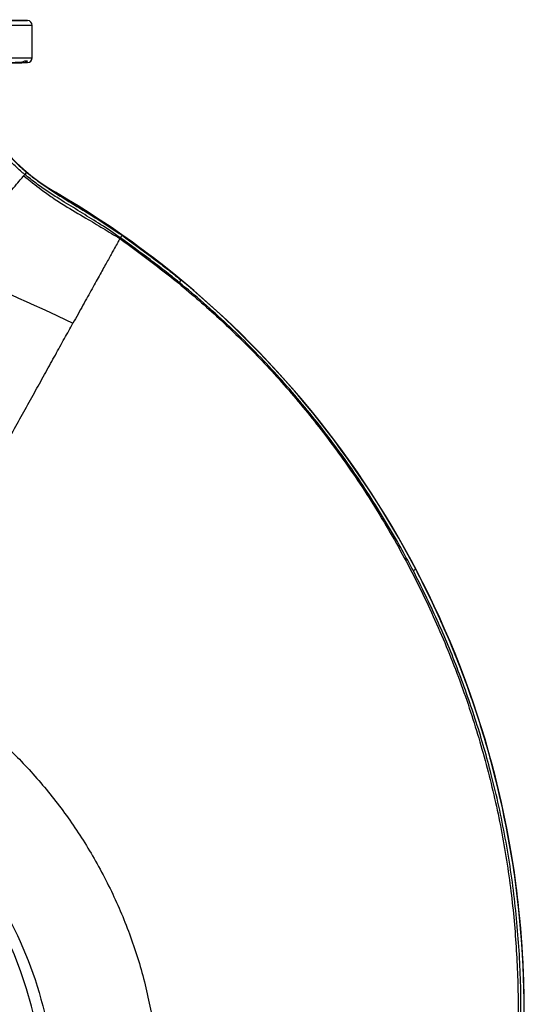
# Model space of a CAD drawing. Header units: millimetres. Extents: x 1000 to 2763, y 673 to 2898.
# Tile 18 of 18: x 2243 to 2763, y 1882 to 2895. Entities that reach past the tile are written whole.
import ezdxf

# ---------------------------------------------------------------- set-up
doc = ezdxf.new("R2010")
doc.units = ezdxf.units.MM

msp = doc.modelspace()

# ---------------------------------------------------------------- linework, layer by layer
at = {"color": 1, "linetype": 'Continuous', "lineweight": 25}
for p, q in [((2256.4, 2888.6), (1443.4, 2888.6)), ((1448.3, 2893.6), (2251.5, 2893.6)), ((1443.4, 2855.4), (2256.4, 2855.4)), ((2251.5, 2850.4), (2248.9, 2850.4))]:
    msp.add_line(p, q, dxfattribs=at)
at = {"color": 7, "linetype": 'Continuous', "lineweight": 25}
for p, q in [((2251.5, 2893.6), (2197.2, 2894.5)), ((2256.4, 2855.4), (2256.4, 2888.6)), ((2188.2, 2849.3), (2251.5, 2850.4)), ((2251.4, 2851.9), (2248.4, 2851.9)), ((2280.2, 2716.8), (2280.3, 2716.9)), ((2346.5, 2669.4), (2347, 2670.2)), ((2749.2, 2036.1), (2749.4, 2036.2))]:
    msp.add_line(p, q, dxfattribs=at)
at = {"color": 7, "linetype": 'Continuous', "lineweight": 25, "flags": 128}
for points in [[(2407.6, 2624.3), (2407.6, 2624.4), (2407.7, 2624.5), (2407.9, 2624.7), (2408.1, 2625), (2408.4, 2625.3), (2408.7, 2625.7), (2409.1, 2626.2), (2409.5, 2626.6)], [(2648.3, 2327.9), (2648.3, 2327.9), (2648.5, 2328), (2648.7, 2328.1), (2649.1, 2328.3), (2649.5, 2328.5), (2649.9, 2328.7), (2650.4, 2329), (2650.9, 2329.2)]]:
    msp.add_lwpolyline(points, dxfattribs=at)
at = {"color": 7, "linetype": 'Continuous', "lineweight": 25}
for centre, radius, start, end in [((2251.4, 2888.6), 5, 0, 89), ((2251.4, 2855.4), 5, 271, 0), ((2386.3, 2898.7), 210.6, 195.3471, 239.7542), ((2386.3, 2898.7), 210.4, 195.3624, 239.7542), ((1791, 1877.8), 971.2, 50.4481, 59.7542), ((1791, 1877.8), 971.4, 9.3836, 59.7542), ((1791, 1877.8), 971.2, 27.7005, 50.4481), ((1791, 1877.8), 971.2, 9.3836, 27.7005), ((1849.9, 1773.5), 419.4, 91, 61), ((1772.9, 1874.8), 989.8, 334.003, 9.3836), ((1772.9, 1874.8), 989.6, 347.9192, 9.3836)]:
    msp.add_arc(centre, radius, start, end, dxfattribs=at)
for points, knots in [([(2187.8, 2849.4), (2187.9, 2849.4), (2188.1, 2849.4), (2188.8, 2849.4), (2189.3, 2849.4), (2190.6, 2849.4), (2191.4, 2849.4), (2193.2, 2849.4), (2194.2, 2849.4), (2196.5, 2849.5), (2197.8, 2849.5), (2200.5, 2849.5), (2202, 2849.6), (2204.3, 2849.6), (2205.1, 2849.6), (2206.7, 2849.6), (2207.5, 2849.6), (2210, 2849.7), (2211.8, 2849.7), (2214.4, 2849.8), (2215.3, 2849.8), (2217.1, 2849.8), (2218, 2849.8), (2220.6, 2849.9), (2222.4, 2849.9), (2225.1, 2850), (2226, 2850), (2227.7, 2850), (2228.6, 2850), (2231.1, 2850.1), (2232.8, 2850.1), (2234.8, 2850.1), (2235.2, 2850.1), (2236, 2850.1), (2236.3, 2850.2), (2237.5, 2850.2), (2238.2, 2850.2), (2240.4, 2850.2), (2241.7, 2850.3), (2243.3, 2850.3), (2243.6, 2850.3), (2244.2, 2850.3), (2244.4, 2850.3), (2245.3, 2850.3), (2245.8, 2850.3), (2247.3, 2850.4), (2248.2, 2850.4), (2248.9, 2850.4)], [0, 0, 0, 0, 0.0625, 0.0625, 0.125, 0.125, 0.1875, 0.1875, 0.25, 0.25, 0.3125, 0.3125, 0.375, 0.375, 0.40625, 0.40625, 0.4375, 0.4375, 0.5, 0.5, 0.53125, 0.53125, 0.5625, 0.5625, 0.625, 0.625, 0.65625, 0.65625, 0.6875, 0.6875, 0.75, 0.75, 0.765625, 0.765625, 0.78125, 0.78125, 0.8125, 0.8125, 0.875, 0.875, 0.890625, 0.890625, 0.90625, 0.90625, 0.9375, 0.9375, 1, 1, 1, 1]), ([(2243.4, 2850.4), (2242.9, 2850.4), (2241.1, 2850.4), (2237.7, 2850.3), (2232.9, 2850.2), (2227.8, 2850.2), (2222.5, 2850.1), (2217.1, 2850), (2211.7, 2849.9), (2206.6, 2849.8), (2201.9, 2849.7), (2197.7, 2849.6), (2194.1, 2849.5), (2191.2, 2849.5), (2189.1, 2849.4), (2188, 2849.4), (2187.9, 2849.4), (2187.9, 2849.4)], [0, 0, 0, 0, 0.029693, 0.099944, 0.170195, 0.240455, 0.310715, 0.380983, 0.451253, 0.521528, 0.591803, 0.662078, 0.732353, 0.802621, 0.872889, 0.943145, 1, 1, 1, 1]), ([(2248.4, 2851.9), (2247.9, 2851.7), (2247.1, 2851.2), (2245.4, 2850.6), (2244.1, 2850.5), (2243.4, 2850.4)], [0, 0, 0, 0, 0.31571, 0.634952, 1, 1, 1, 1]), ([(2248.9, 2850.4), (2249.2, 2850.4), (2249.5, 2850.5), (2250, 2850.6), (2250.3, 2850.7), (2250.9, 2851.1), (2251.2, 2851.5), (2251.4, 2851.9)], [0, 0, 0, 0, 0.25, 0.25, 0.5, 0.5, 1, 1, 1, 1]), ([(2248.7, 2735.2), (2247.1, 2736.5), (2242.6, 2740.4), (2235.3, 2747.3), (2226.5, 2756.6), (2217.7, 2767.2), (2209.1, 2778.9), (2201.3, 2791.3), (2194.4, 2804.1), (2188.5, 2817), (2183.7, 2830), (2181.2, 2838.6), (2180, 2843)], [0, 0, 0, 0, 0.04624, 0.138894, 0.231549, 0.34338, 0.455602, 0.567944, 0.680141, 0.79195, 0.895976, 1, 1, 1, 1]), ([(2182.9, 2843.7), (2184.3, 2838.7), (2187.2, 2828.5), (2193.2, 2813.7), (2200.2, 2799.2), (2208.4, 2785.3), (2217.5, 2772.3), (2227.5, 2759.9), (2238.5, 2748.2), (2246.5, 2741.1), (2250.6, 2737.5)], [0, 0, 0, 0, 0.12368, 0.247367, 0.374188, 0.501014, 0.62435, 0.747686, 0.87384, 1, 1, 1, 1]), ([(2247.6, 2734), (2247.7, 2734.1), (2247.7, 2734.1), (2247.8, 2734.2), (2247.9, 2734.3), (2248.1, 2734.5), (2248.2, 2734.7), (2248.4, 2734.9), (2248.6, 2735.1), (2248.7, 2735.2)], [0, 0, 0, 0, 0.0625, 0.0625, 0.125, 0.25, 0.5, 0.5, 1, 1, 1, 1]), ([(2250.6, 2737.5), (2250.3, 2737.2), (2250.1, 2736.9), (2249.6, 2736.4), (2249.4, 2736.1), (2249.1, 2735.7), (2248.9, 2735.5), (2248.7, 2735.3), (2248.7, 2735.2), (2248.7, 2735.2)], [0, 0, 0, 0, 0.25, 0.25, 0.5, 0.5, 0.75, 0.75, 1, 1, 1, 1]), ([(2347, 2670.2), (2347, 2670.2), (2345.2, 2671.1), (2337.3, 2677.4), (2322.5, 2686.3), (2303.4, 2698.5), (2286.6, 2708.5), (2272.2, 2717.7), (2260.1, 2726), (2252.6, 2732.3), (2248.7, 2735.2), (2248.7, 2735.2)], [0, 0, 0, 0, 0.000001, 0.050879, 0.254404, 0.440637, 0.626879, 0.751255, 0.875678, 0.999999, 1, 1, 1, 1]), ([(2250.6, 2737.5), (2254.4, 2734.5), (2262.1, 2728.4), (2274.2, 2720.1), (2286.6, 2712.1), (2303.3, 2701.9), (2324.2, 2689), (2340.5, 2678.1), (2348.7, 2672.7)], [0, 0, 0, 0, 0.124711, 0.249555, 0.374539, 0.499444, 0.749729, 1, 1, 1, 1]), ([(2174.5, 2647.2), (2175.7, 2648.7), (2177, 2650.1), (2178.8, 2652.3), (2179.4, 2653.1), (2180.6, 2654.5), (2181.3, 2655.2), (2184.3, 2658.8), (2186.7, 2661.7), (2193.7, 2670), (2198.2, 2675.3), (2206.7, 2685.4), (2210.7, 2690.2), (2218.2, 2699.1), (2221.7, 2703.2), (2228, 2710.7), (2230.9, 2714.2), (2236, 2720.2), (2238.3, 2722.9), (2242.1, 2727.5), (2243.7, 2729.4), (2245.7, 2731.6), (2246.2, 2732.3), (2246.7, 2732.9), (2246.8, 2733), (2246.9, 2733.1), (2247, 2733.2), (2247.1, 2733.4), (2247.2, 2733.5), (2247.4, 2733.7), (2247.5, 2733.8), (2247.5, 2733.9), (2247.6, 2733.9), (2247.6, 2733.9), (2247.6, 2734), (2247.6, 2734), (2247.6, 2734)], [0, 0, 0, 0, 0.03125, 0.03125, 0.046875, 0.046875, 0.0625, 0.0625, 0.125, 0.125, 0.25, 0.25, 0.375, 0.375, 0.5, 0.5, 0.625, 0.625, 0.75, 0.75, 0.875, 0.875, 0.9375, 0.9375, 0.945313, 0.945313, 0.953125, 0.953125, 0.96875, 0.96875, 0.984375, 0.984375, 0.988281, 0.988281, 0.992188, 1, 1, 1, 1]), ([(2247.6, 2734), (2253.6, 2729.2), (2261.3, 2722.9), (2271.2, 2715.7), (2275, 2713.1), (2281.1, 2708.9), (2292.5, 2701.6), (2307.2, 2693), (2320.4, 2685.2), (2332, 2678.2), (2340.7, 2672.9), (2346.5, 2669.4)], [0, 0, 0, 0, 0.195264, 0.253843, 0.312423, 0.312423, 0.441343, 0.656211, 0.742158, 0.828106, 1, 1, 1, 1]), ([(2346.5, 2669.4), (2346.4, 2669.2), (2346, 2668.5), (2344.8, 2666.3), (2343.9, 2664.7), (2341.7, 2660.7), (2340.3, 2658.2), (2337.1, 2652.4), (2335.2, 2649), (2331, 2641.4), (2328.7, 2637.2), (2323.6, 2628), (2320.8, 2623), (2314.9, 2612.4), (2311.8, 2606.7), (2305.2, 2594.8), (2301.8, 2588.6), (2298.2, 2582.2)], [0, 0, 0, 0, 0.125, 0.125, 0.25, 0.25, 0.375, 0.375, 0.5, 0.5, 0.625, 0.625, 0.75, 0.75, 0.875, 0.875, 1, 1, 1, 1]), ([(2348.7, 2672.7), (2348.7, 2672.7), (2348.6, 2672.5), (2348.3, 2672.1), (2347.8, 2671.4), (2347.4, 2670.8), (2347.1, 2670.3), (2347, 2670.3), (2347, 2670.2)], [0, 0, 0, 0, 0.013021, 0.126883, 0.345186, 0.56347, 0.781733, 1, 1, 1, 1]), ([(2407.6, 2624.3), (2402.6, 2628.3), (2392.8, 2636.2), (2372.6, 2651.6), (2357.2, 2662.8), (2347, 2670.2)], [0, 0, 0, 0, 0.249883, 0.49977, 1, 1, 1, 1]), ([(2348.7, 2672.7), (2359, 2665.2), (2374.4, 2654), (2394.6, 2638.6), (2404.5, 2630.6), (2409.5, 2626.6)], [0, 0, 0, 0, 0.499855, 0.74993, 1, 1, 1, 1]), ([(2648.3, 2327.9), (2647.3, 2329.6), (2642.7, 2338.5), (2632.8, 2356.6), (2618, 2382), (2600.9, 2409.2), (2583, 2435.7), (2564.2, 2461.6), (2544.5, 2486.9), (2524, 2511.4), (2502.6, 2535.4), (2480.1, 2558.8), (2456.8, 2581.5), (2432.6, 2603.5), (2415.9, 2617.4), (2407.6, 2624.3)], [0, 0, 0, 0, 0.015606, 0.078032, 0.161388, 0.244766, 0.328122, 0.411281, 0.494487, 0.577693, 0.66085, 0.745612, 0.830426, 0.915239, 1, 1, 1, 1]), ([(2216, 2433.9), (2219.7, 2440.6), (2223.4, 2447.2), (2230.8, 2460.6), (2234.5, 2467.2), (2241.8, 2480.5), (2245.5, 2487.1), (2252.7, 2500.2), (2256.3, 2506.6), (2263.3, 2519.3), (2266.8, 2525.6), (2273.6, 2537.8), (2276.9, 2543.8), (2283.3, 2555.4), (2286.4, 2561), (2292.5, 2571.9), (2295.4, 2577.2), (2298.2, 2582.2)], [0, 0, 0, 0, 0.125, 0.125, 0.25, 0.25, 0.375, 0.375, 0.5, 0.5, 0.625, 0.625, 0.75, 0.75, 0.875, 0.875, 1, 1, 1, 1]), ([(2737.6, 1668.3), (2739.7, 1678.4), (2743.8, 1698.6), (2748.7, 1729.2), (2752.8, 1760), (2755.9, 1791.4), (2758.1, 1823.3), (2759.3, 1855.8), (2759.3, 1888.3), (2758.4, 1920.8), (2756.3, 1953.6), (2753.1, 1986.5), (2748.8, 2019.7), (2743.3, 2052.7), (2736.6, 2085.5), (2729.3, 2116.2), (2721.5, 2145), (2713.4, 2171.8), (2704.5, 2198.3), (2694.8, 2224.7), (2684.4, 2250.9), (2673.1, 2276.9), (2661.1, 2302.6), (2652.5, 2319.4), (2648.3, 2327.9)], [0, 0, 0, 0, 0.045576, 0.091153, 0.136908, 0.182664, 0.230508, 0.27839, 0.326285, 0.374166, 0.422009, 0.471221, 0.520477, 0.569748, 0.619003, 0.668215, 0.709408, 0.750618, 0.791828, 0.833021, 0.874757, 0.916511, 0.958264, 1, 1, 1, 1]), ([(2650.9, 2329.2), (2656.1, 2318.9), (2666.6, 2298.3), (2680.9, 2266.7), (2694.3, 2234.6), (2706.5, 2201.8), (2717.6, 2168.5), (2727.3, 2135.7), (2735.6, 2103.3), (2742.7, 2071.5), (2748.7, 2039.5), (2753.6, 2007.2), (2757.4, 1974.6), (2760.2, 1941.5), (2761.9, 1908), (2762.4, 1874.4), (2761.9, 1840.9), (2760.1, 1806.8), (2757.2, 1772.3), (2752.9, 1737.3), (2747.5, 1702.4), (2742.9, 1679.2), (2740.6, 1667.7)], [0, 0, 0, 0, 0.050917, 0.10185, 0.152768, 0.204261, 0.25577, 0.307262, 0.355086, 0.402949, 0.450826, 0.498689, 0.546512, 0.595725, 0.644979, 0.694247, 0.743503, 0.792716, 0.844407, 0.896098, 0.948049, 1, 1, 1, 1]), ([(2106.2, 2235.8), (2112.7, 2232.2), (2125.6, 2225), (2144.8, 2213.5), (2163.4, 2201.1), (2181.6, 2188), (2199.3, 2174.1), (2216.5, 2159.4), (2233.1, 2143.9), (2249.4, 2127.3), (2265.2, 2109.6), (2280.6, 2090.8), (2295.2, 2071), (2308.9, 2050.4), (2321.8, 2028.9), (2333.7, 2006.6), (2344.6, 1983.7), (2354.3, 1960.1), (2362.9, 1936), (2370.3, 1911.2), (2376.3, 1886.2), (2381, 1860.9), (2384.4, 1835.5), (2386.6, 1809.8), (2387, 1792.6), (2387.2, 1784)], [0, 0, 0, 0, 0.039808, 0.079686, 0.119679, 0.159806, 0.200085, 0.24054, 0.2812, 0.322096, 0.365234, 0.408721, 0.452611, 0.496965, 0.541829, 0.587155, 0.632397, 0.677967, 0.723816, 0.769907, 0.81622, 0.861907, 0.907776, 0.953813, 1, 1, 1, 1]), ([(2058.4, 2149.6), (2064.9, 2145.8), (2128.8, 2108.9), (2206.9, 2030.1), (2268.5, 1895.5), (2287.7, 1763.6), (2266.2, 1651.1), (2229.7, 1570.4), (2201.9, 1523.2), (2161.4, 1471.8), (2111, 1429.6), (2062.7, 1399.1), (2011.3, 1373.2), (1940.3, 1351.2), (1856.8, 1341), (1776.3, 1346.1), (1704.2, 1366), (1634.3, 1398.8), (1569.8, 1444.5), (1517.9, 1498.5), (1486.4, 1542.9), (1460.2, 1587.5), (1437.4, 1639.9), (1422.9, 1704.7), (1419.6, 1755.1), (1420.6, 1806.2), (1428.4, 1865.4), (1448.6, 1930.1), (1471.7, 1979.1), (1496.6, 2022.2), (1531.2, 2067.5), (1577.7, 2109.7), (1617.8, 2136.3), (1661.2, 2160.3), (1714.3, 2182.9), (1781.8, 2200.3), (1824.5, 2202.5), (1842.4, 2203.4)], [0, 0, 0, 0, 0.012245, 0.120419, 0.176217, 0.232196, 0.314327, 0.337586, 0.351836, 0.389345, 0.426853, 0.438781, 0.464362, 0.501871, 0.535294, 0.569977, 0.600574, 0.626944, 0.661768, 0.692365, 0.713389, 0.722962, 0.749325, 0.775688, 0.794474, 0.802051, 0.828415, 0.854778, 0.869547, 0.881141, 0.901915, 0.922689, 0.938128, 0.943463, 0.964237, 0.985011, 1, 1, 1, 1])]:
    msp.add_open_spline(points, degree=3, knots=knots, dxfattribs=at)
at = {"color": 1, "linetype": 'Continuous', "lineweight": 25}
msp.add_open_spline([(2346.5, 2669.4), (2354, 2663.9), (2368.8, 2653), (2390.9, 2636.4), (2412.4, 2619.1), (2433.3, 2601.2), (2453.6, 2582.7), (2473.4, 2563.6), (2493.2, 2543.4), (2512.9, 2521.9), (2532.5, 2499.1), (2551.4, 2475.7), (2569.5, 2451.7), (2587.6, 2426.2), (2605.4, 2399.2), (2622.8, 2370.5), (2639.3, 2341.2), (2654.7, 2311.3), (2669.2, 2280.8), (2682.6, 2249.9), (2695, 2218.4), (2706.1, 2187), (2715.9, 2155.7), (2724.6, 2124.7), (2732.3, 2093.3), (2739, 2061.7), (2744.5, 2029.9), (2749, 1998.5), (2752.3, 1967.5), (2754.6, 1937.1), (2756, 1906.6), (2756.5, 1876.1), (2756, 1844.4), (2754.4, 1811.6), (2751.6, 1777.6), (2747.7, 1743.9), (2742.6, 1710.3), (2736.4, 1676.9), (2729.1, 1643.7), (2720.6, 1610.9), (2711.1, 1578.9), (2700.7, 1547.7), (2689.5, 1517.4), (2677.2, 1487.5), (2663.9, 1458), (2649.5, 1429), (2634.4, 1400.9), (2618.7, 1374), (2602.3, 1348.3), (2584.9, 1323.3), (2566.6, 1299), (2547.5, 1275.4), (2528.6, 1253.8), (2515.8, 1240.3), (2509.9, 1234.2)], degree=3, knots=[0, 0, 0, 0, 0.01698, 0.033931, 0.05084, 0.067709, 0.084545, 0.101354, 0.11814, 0.136585, 0.155015, 0.173437, 0.191856, 0.210278, 0.230847, 0.251432, 0.272041, 0.292678, 0.313352, 0.334066, 0.35482, 0.375607, 0.395388, 0.415188, 0.435003, 0.45483, 0.474664, 0.494503, 0.51321, 0.531915, 0.550616, 0.569308, 0.587988, 0.608818, 0.629625, 0.650408, 0.671173, 0.691925, 0.712671, 0.733414, 0.754162, 0.773887, 0.793627, 0.813387, 0.833172, 0.852989, 0.872823, 0.891509, 0.910157, 0.928756, 0.947325, 0.965877, 0.984422, 1, 1, 1, 1], dxfattribs=at)
at = {"color": 7, "linetype": 'Continuous', "lineweight": 25}
msp.add_open_spline([(2174.5, 2647.2), (2210.8, 2618.6), (2256.1, 2603.4), (2298.2, 2582.2)], degree=3, dxfattribs=at)

doc.saveas('drawing.dxf')
